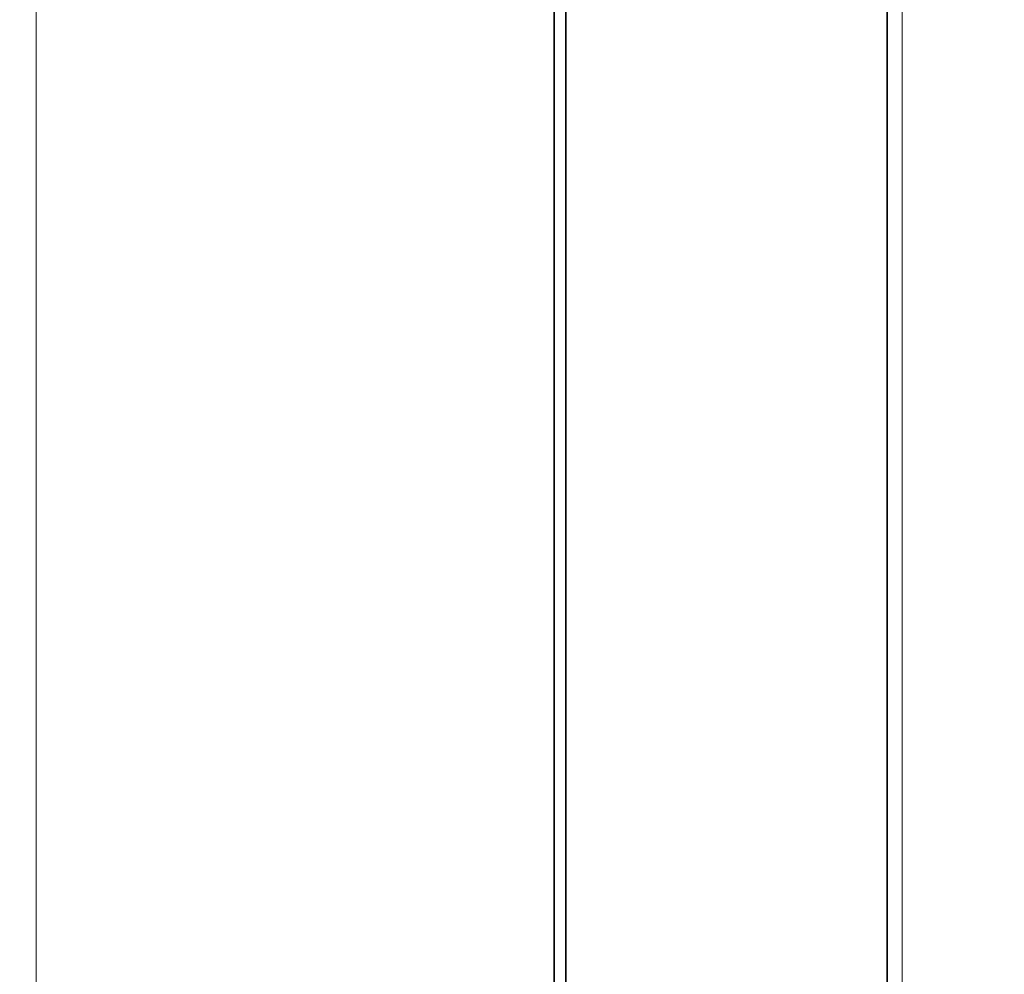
# Model space of a CAD drawing. Header units: millimetres. Extents: x 4 to 836, y 5 to 589.
# Tile 66 of 145: x 526 to 544, y 265 to 282. Entities that reach past the tile are written whole.
import ezdxf

# ---------------------------------------------------------------- set-up
doc = ezdxf.new("R2010")
doc.units = ezdxf.units.MM
doc.layers.add('1', color=7, linetype='Continuous', true_color=0xffffff)
doc.styles.add('ideas_simplex', font='simplex.shx')
doc.dimstyles.get("Standard").update_dxf_attribs({"dimtxt": 0.18, "dimasz": 0.18, "dimexe": 0.18, "dimexo": 0.0625, "dimgap": 0.09, "dimtad": 0, "dimtih": 1, "dimtoh": 1, "dimdec": 4, "dimzin": 0, "dimdsep": 46, "dimtxsty": 'Standard', "dimcen": 0.09, "dimadec": 0, "dimazin": 0, "dimtfac": 1, "dimtdec": 4, "dimtofl": 0, "dimtmove": 0, "dimatfit": 3, "dimfxl": 1, "dimtolj": 1, "dimtzin": 0, "dimarcsym": 0})

# ---------------------------------------------------------------- blocks, each defined once
blk = doc.blocks.new('_U2')
at = {"layer": '1', "color": 152, "lineweight": 13}
for p, q in [((528.608264, 297), (584.408263, 297)), ((528.608264, 246.499924), (584.408263, 246.499924))]:
    blk.add_line(p, q, dxfattribs=at)
at = {"layer": '1', "color": 27, "lineweight": 13}
blk.add_line((582.408263, 246.499924), (582.408263, 297), dxfattribs=at)
at = {"layer": '1', "color": 87, "lineweight": 25}
for p, q in [((580.908263, 278.852462), (575.283263, 278.852462)), ((575.283263, 278.852462), (575.283263, 277.352462)), ((580.908263, 277.352462), (580.908263, 278.852462)), ((575.283263, 266.147462), (575.283263, 264.647462)), ((580.908263, 264.647462), (580.908263, 266.147462)), ((575.283263, 264.647462), (580.908263, 264.647462))]:
    blk.add_line(p, q, dxfattribs=at)
at = {"layer": '1', "color": 27, "lineweight": 18}
for points in [[(582.408263, 297), (582.937244, 294.000002), (581.879282, 293.999998)], [(582.408263, 246.499924), (581.879282, 249.499922), (582.937244, 249.499926)]]:
    blk.add_solid(points, dxfattribs=at)
at = {"layer": '1', "color": 87, "linetype": 'Continuous', "lineweight": 25, "char_height": 3, "attachment_point": 7, "rotation": 90, "line_spacing_factor": 1.204819, "style": 'ideas_simplex'}
for s, insert in [('\\W1.2097;50,5', (573.442263, 266.094962)), ('\\W1.2280;1.99', (580.754763, 266.094962))]:
    blk.add_mtext(s, dxfattribs=dict(at, insert=insert))

msp = doc.modelspace()

# ---------------------------------------------------------------- linework, layer by layer
at = {"layer": '1', "color": 143, "linetype": 'Continuous', "lineweight": 35}
for p, q in [((536.097, 255.333), (536.097, 338.667)), ((536.307, 338.663), (536.307, 255.337)), ((542.136, 261.758), (542.136, 332.242))]:
    msp.add_line(p, q, dxfattribs=at)
at = {"layer": '1', "color": 143, "linetype": 'Continuous', "lineweight": 18}
msp.add_line((542.408, 332.242), (542.408, 261.758), dxfattribs=at)
msp.add_open_spline([(526.708, 249.563), (526.708, 253.655), (526.708, 297), (526.708, 340.345), (526.708, 344.437)], degree=1, knots=[0, 0, 0.043131, 0.5, 0.956869, 1, 1], dxfattribs=at)

# ---------------------------------------------------------------- dimensions: what is measured, and where the dimension line sits
at = {"layer": '1', "color": 87, "linetype": 'Continuous', "lineweight": 25}
dim = msp.add_linear_dim(base=(582.408, 297), p1=(516.132, 246.5), p2=(526.108, 297), angle=90, text='\\C87;50,5\\P[\\C87;\\H3.00;\\Fsimplex.shx;1.99\\Fsimplex.shx;\\H3.00;\\C87; ]', dimstyle='Standard', override={"dimtxt": 3, "dimasz": 3, "dimexe": 2, "dimexo": 2.5, "dimgap": 1.5, "dimtad": 1, "dimtih": 0, "dimtoh": 0, "dimdec": 2, "dimlfac": 1, "dimzin": 8, "dimdsep": 44, "dimlunit": 2, "dimpost": '', "dimtxsty": 'ideas_simplex', "dimsah": 1, "dimse1": 0, "dimse2": 0, "dimsd1": 0, "dimsd2": 0, "dimclrd": 27, "dimclre": 152, "dimclrt": 87, "dimtol": 0, "dimtm": -0.1, "dimtfac": 0.5, "dimtdec": 2, "dimtofl": 1, "dimtmove": 0, "dimtzin": 8, "dimlwd": 13, "dimlwe": 13}, dxfattribs=at)
dim.commit()
dim.dimension.update_dxf_attribs({"geometry": '_U2', "text_midpoint": (582.408, 271.75), "dimtype": 160})

doc.saveas('drawing.dxf')
